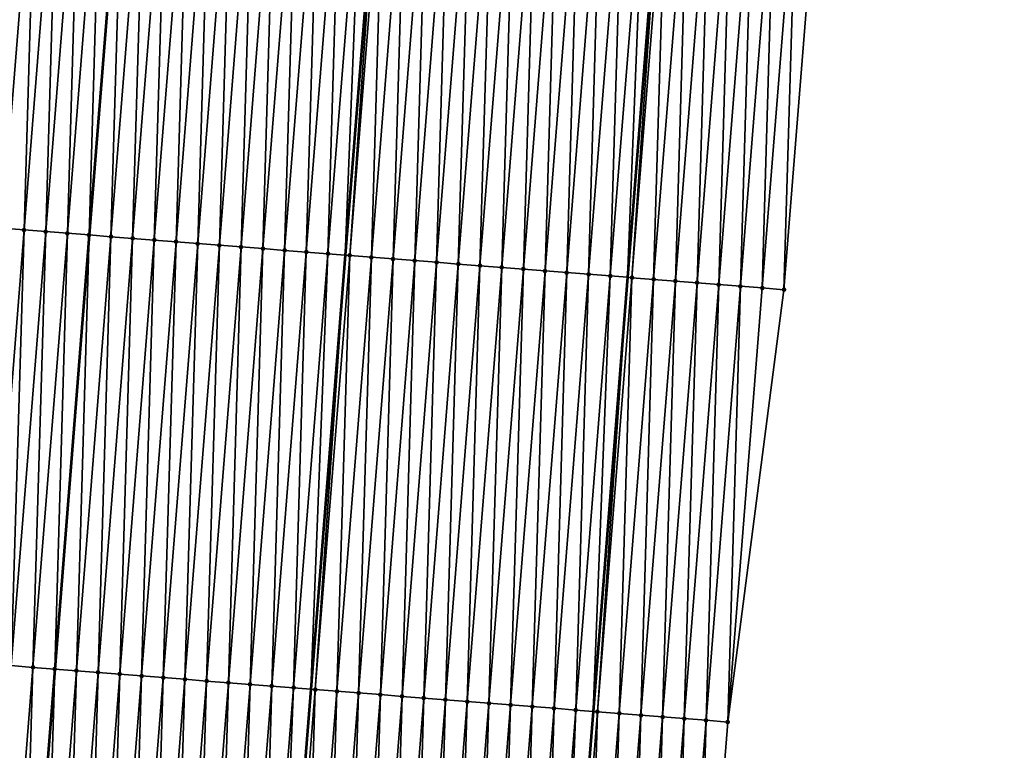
# Model space of a CAD drawing. Header units: feet. Extents: x 2017424 to 2024169, y 808042 to 818730.
# Tile 91 of 256: x 2023631 to 2023676, y 810918 to 810951. Entities that reach past the tile are written whole.
import ezdxf

# ---------------------------------------------------------------- set-up
doc = ezdxf.new("R2010")
doc.units = ezdxf.units.FT
doc.header["$MEASUREMENT"] = 0
for name, color, linetype, lineweight in [('EP_Travel Lane', 172, 'Continuous', 53), ('NB-Road Shots', 141, 'Continuous', 100), ('NB-Road X-Section', 40, 'Continuous', 13), ('STRIPING', 60, 'Continuous', 53)]:
    doc.layers.add(name, color=color, linetype=linetype, lineweight=lineweight)
doc.layers.add('I-77-MM15-17_NB-Surface-BORDER', color=7, linetype='Continuous')
doc.layers.add('I-77-MM15-17_NB-Surface-TIN', color=7, linetype='Continuous')

msp = doc.modelspace()

# ---------------------------------------------------------------- linework, layer by layer
at = {"layer": 'EP_Travel Lane'}
msp.add_polyline3d([(2023669.813001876, 811079.0815994, 312.9386392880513), (2023668.227726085, 811059.155962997, 312.2630088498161), (2023666.642425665, 811039.2300170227, 311.5962407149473), (2023665.057220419, 811019.3052673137, 310.8951805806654), (2023663.472095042, 810999.3815214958, 310.1653296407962), (2023661.88693282, 810979.4573125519, 309.448759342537), (2023660.30184656, 810959.5340583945, 308.7048125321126), (2023658.718660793, 810939.6176349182, 307.9632994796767), (2023657.135323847, 810919.6928421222, 307.2591694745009), (2023655.551953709, 810899.7676316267, 306.566752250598), (2023653.968645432, 810879.8431995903, 305.8525057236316), (2023652.385405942, 810859.9196331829, 305.1139950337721), (2023650.802097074, 810839.9951937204, 304.3999566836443), (2023649.218837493, 810820.0713744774, 303.6685340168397), (2023647.635536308, 810800.147031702, 302.9517941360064), (2023646.052157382, 810780.2217106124, 302.2624712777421), (2023644.468776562, 810760.2963656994, 301.5738164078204), (2023642.827719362, 810740.3338575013, 300.8878444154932), (2023641.169529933, 810720.4142215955, 300.2093608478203), (2023639.511321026, 810700.4943517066, 299.5376250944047), (2023637.853151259, 810680.5749519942, 298.8523299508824), (2023636.194975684, 810660.6554825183, 298.1690445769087), (2023634.536789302, 810640.7358832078, 297.4895052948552)], dxfattribs=at)
at = {"layer": 'I-77-MM15-17_NB-Surface-BORDER', "color": 3, "linetype": 'Continuous', "lineweight": -3}
msp.add_polyline3d([(2023676.020053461, 811078.5914667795, 312.8012137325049), (2023674.431214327, 811058.666424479, 312.1167525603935), (2023672.842362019, 811038.7412169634, 311.4370100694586), (2023672.250479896, 811018.7382064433, 310.7089490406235), (2023670.661716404, 810998.8141127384, 309.9972779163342), (2023669.07291175, 810978.8895028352, 309.3004095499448), (2023667.484151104, 810958.9654448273, 308.5877187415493), (2023665.900176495, 810939.0505454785, 307.8645879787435), (2023663.320089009, 810919.2045290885, 307.1722682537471), (2023661.736897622, 810899.2797827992, 306.4665242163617), (2023660.153716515, 810879.3551658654, 305.7571462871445), (2023658.5705449, 810859.4306684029, 305.0444228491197), (2023656.987395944, 810839.5064560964, 304.3237015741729), (2023656.401191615, 810819.5041246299, 303.572434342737), (2023654.818041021, 810799.5798917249, 302.8523022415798), (2023653.234860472, 810779.6552818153, 302.142727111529), (2023651.651626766, 810759.7300029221, 301.4519064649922), (2023650.038233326, 810739.751978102, 300.7713780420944), (2023648.419253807, 810719.8291083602, 300.0942570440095), (2023646.800261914, 810699.9060863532, 299.4215244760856), (2023644.184538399, 810680.0638487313, 298.7548863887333), (2023642.565586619, 810660.1413203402, 298.0679183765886), (2023640.946620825, 810640.2186194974, 297.3859252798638)], dxfattribs=at)
at = {"layer": 'I-77-MM15-17_NB-Surface-TIN', "color": 128, "linetype": 'Continuous', "lineweight": -3}
for points in [[(2023630.011149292, 810941.8751613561, 308.6188217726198), (2023631.5959503, 810961.8005373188, 309.3474546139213), (2023630.599048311, 810961.8791955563, 309.371263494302)], [(2023630.011149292, 810941.8751613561, 308.6188217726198), (2023631.008062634, 810941.7966484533, 308.5993104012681), (2023631.5959503, 810961.8005373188, 309.3474546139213)], [(2023631.008062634, 810941.7966484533, 308.5993104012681), (2023632.592845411, 810961.7217928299, 309.3261191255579), (2023631.5959503, 810961.8005373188, 309.3474546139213)], [(2023631.008062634, 810941.7966484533, 308.5993104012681), (2023632.004981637, 810941.7182067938, 308.577801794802), (2023632.592845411, 810961.7217928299, 309.3261191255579)], [(2023632.004981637, 810941.7182067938, 308.577801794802), (2023633.58974117, 810961.6430564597, 309.304550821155), (2023632.592845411, 810961.7217928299, 309.3261191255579)], [(2023632.004981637, 810941.7182067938, 308.577801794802), (2023633.0018889, 810941.6396173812, 308.5604352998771), (2023633.58974117, 810961.6430564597, 309.304550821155)], [(2023633.0018889, 810941.6396173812, 308.5604352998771), (2023634.586626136, 810961.5641847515, 309.2868635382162), (2023633.58974117, 810961.6430564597, 309.304550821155)], [(2023633.0018889, 810941.6396173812, 308.5604352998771), (2023633.998793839, 810941.5609987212, 308.5438887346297), (2023634.586626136, 810961.5641847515, 309.2868635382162)], [(2023633.998793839, 810941.5609987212, 308.5438887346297), (2023635.583510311, 810961.4853031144, 309.2694609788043), (2023634.586626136, 810961.5641847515, 309.2868635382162)], [(2023633.998793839, 810941.5609987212, 308.5438887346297), (2023634.006777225, 810941.5603723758, 308.5436657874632), (2023635.583510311, 810961.4853031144, 309.2694609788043)], [(2023635.583510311, 810961.4853031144, 309.2694609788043), (2023634.006777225, 810941.5603723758, 308.5436657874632), (2023635.591491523, 810961.4846732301, 309.2692744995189)], [(2023634.99573079, 810941.4827829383, 308.5160478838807), (2023635.591491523, 810961.4846732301, 309.2692744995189), (2023634.006777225, 810941.5603723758, 308.5436657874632)], [(2023634.99573079, 810941.4827829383, 308.5160478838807), (2023636.580410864, 810961.4066268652, 309.2461686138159), (2023635.591491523, 810961.4846732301, 309.2692744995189)], [(2023634.99573079, 810941.4827829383, 308.5160478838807), (2023635.992663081, 810941.4045085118, 308.4898510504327), (2023636.580410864, 810961.4066268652, 309.2461686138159)], [(2023635.992663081, 810941.4045085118, 308.4898510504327), (2023637.577318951, 810961.3280451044, 309.2201666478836), (2023636.580410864, 810961.4066268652, 309.2461686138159)], [(2023635.992663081, 810941.4045085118, 308.4898510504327), (2023636.989595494, 810941.3262356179, 308.4636112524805), (2023637.577318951, 810961.3280451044, 309.2201666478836)], [(2023636.989595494, 810941.3262356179, 308.4636112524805), (2023638.574223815, 810961.2494229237, 309.1953237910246), (2023637.577318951, 810961.3280451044, 309.2201666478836)], [(2023636.989595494, 810941.3262356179, 308.4636112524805), (2023637.986514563, 810941.2477947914, 308.4420792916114), (2023638.574223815, 810961.2494229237, 309.1953237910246)], [(2023637.986514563, 810941.2477947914, 308.4420792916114), (2023639.571122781, 810961.170726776, 309.172602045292), (2023638.574223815, 810961.2494229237, 309.1953237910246)], [(2023637.986514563, 810941.2477947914, 308.4420792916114), (2023638.983427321, 810941.1692745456, 308.422773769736), (2023639.571122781, 810961.170726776, 309.172602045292)], [(2023638.983427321, 810941.1692745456, 308.422773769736), (2023640.568010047, 810961.0918839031, 309.1540878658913), (2023639.571122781, 810961.170726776, 309.172602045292)], [(2023638.983427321, 810941.1692745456, 308.422773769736), (2023639.980348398, 810941.0908589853, 308.4005334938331), (2023640.568010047, 810961.0918839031, 309.1540878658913)], [(2023639.980348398, 810941.0908589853, 308.4005334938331), (2023641.564910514, 810961.0132065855, 309.1308261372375), (2023640.568010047, 810961.0918839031, 309.1540878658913)], [(2023639.980348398, 810941.0908589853, 308.4005334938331), (2023640.977283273, 810941.0126170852, 308.3734248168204), (2023641.564910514, 810961.0132065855, 309.1308261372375)], [(2023640.977283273, 810941.0126170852, 308.3734248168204), (2023642.561818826, 810960.9346276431, 309.1047433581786), (2023641.564910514, 810961.0132065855, 309.1308261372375)], [(2023640.977283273, 810941.0126170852, 308.3734248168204), (2023641.974224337, 810940.9344530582, 308.3441330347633), (2023642.561818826, 810960.9346276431, 309.1047433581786)], [(2023641.974224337, 810940.9344530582, 308.3441330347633), (2023643.558735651, 810960.8561554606, 309.075599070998), (2023642.561818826, 810960.9346276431, 309.1047433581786)], [(2023641.974224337, 810940.9344530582, 308.3441330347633), (2023642.971165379, 810940.8562887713, 308.3148485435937), (2023643.558735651, 810960.8561554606, 309.075599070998)], [(2023642.971165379, 810940.8562887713, 308.3148485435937), (2023644.555653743, 810960.7776991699, 309.0459990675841), (2023643.558735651, 810960.8561554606, 309.075599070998)], [(2023642.971165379, 810940.8562887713, 308.3148485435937), (2023643.968092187, 810940.7779453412, 308.2905861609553), (2023644.555653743, 810960.7776991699, 309.0459990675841)], [(2023643.968092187, 810940.7779453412, 308.2905861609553), (2023645.552557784, 810960.6990666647, 309.021452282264), (2023644.555653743, 810960.7776991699, 309.0459990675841)], [(2023643.968092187, 810940.7779453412, 308.2905861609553), (2023644.965003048, 810940.6994012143, 308.2719501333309), (2023645.552557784, 810960.6990666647, 309.021452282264)], [(2023644.965003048, 810940.6994012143, 308.2719501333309), (2023646.549446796, 810960.6202456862, 309.0023102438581), (2023645.552557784, 810960.6990666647, 309.021452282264)], [(2023644.965003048, 810940.6994012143, 308.2719501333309), (2023645.75407632, 810940.637071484, 308.2616736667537), (2023646.549446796, 810960.6202456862, 309.0023102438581)], [(2023646.549446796, 810960.6202456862, 309.0023102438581), (2023645.75407632, 810940.637071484, 308.2616736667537), (2023647.346515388, 810960.5572637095, 308.985870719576)], [(2023645.961897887, 810940.6206554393, 308.2589671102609), (2023647.346515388, 810960.5572637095, 308.985870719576), (2023645.75407632, 810940.637071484, 308.2616736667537)], [(2023645.961897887, 810940.6206554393, 308.2589671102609), (2023647.546339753, 810960.5414741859, 308.9817493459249), (2023647.346515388, 810960.5572637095, 308.985870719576)], [(2023645.961897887, 810940.6206554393, 308.2589671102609), (2023646.958826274, 810940.5423318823, 308.2341476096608), (2023647.546339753, 810960.5414741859, 308.9817493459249)], [(2023646.958826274, 810940.5423318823, 308.2341476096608), (2023648.543220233, 810960.4625462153, 308.9656754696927), (2023647.546339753, 810960.5414741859, 308.9817493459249)], [(2023646.958826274, 810940.5423318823, 308.2341476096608), (2023647.955754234, 810940.4640029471, 308.209478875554), (2023648.543220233, 810960.4625462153, 308.9656754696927)], [(2023647.955754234, 810940.4640029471, 308.209478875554), (2023649.540124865, 810960.3839211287, 308.9409159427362), (2023648.543220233, 810960.4625462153, 308.9656754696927)], [(2023647.955754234, 810940.4640029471, 308.209478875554), (2023648.952682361, 810940.3856761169, 308.184751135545), (2023649.540124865, 810960.3839211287, 308.9409159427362)], [(2023648.952682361, 810940.3856761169, 308.184751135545), (2023650.53702073, 810960.3051860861, 308.9193095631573), (2023649.540124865, 810960.3839211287, 308.9409159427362)], [(2023648.952682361, 810940.3856761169, 308.184751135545), (2023649.949592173, 810940.3071187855, 308.1664852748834), (2023650.53702073, 810960.3051860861, 308.9193095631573)], [(2023649.949592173, 810940.3071187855, 308.1664852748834), (2023651.53390396, 810960.226292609, 308.9022465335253), (2023650.53702073, 810960.3051860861, 308.9193095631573)], [(2023649.949592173, 810940.3071187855, 308.1664852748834), (2023650.946496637, 810940.2284941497, 308.1501062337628), (2023651.53390396, 810960.226292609, 308.9022465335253)], [(2023650.946496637, 810940.2284941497, 308.1501062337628), (2023652.530780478, 810960.1473149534, 308.8875974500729), (2023651.53390396, 810960.226292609, 308.9022465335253)], [(2023650.946496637, 810940.2284941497, 308.1501062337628), (2023651.943404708, 810940.1499149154, 308.1324544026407), (2023652.530780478, 810960.1473149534, 308.8875974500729)], [(2023651.943404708, 810940.1499149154, 308.1324544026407), (2023653.527666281, 810960.0684537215, 308.8696097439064), (2023652.530780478, 810960.1473149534, 308.8875974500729)], [(2023651.943404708, 810940.1499149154, 308.1324544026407), (2023652.940324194, 810940.07147934, 308.1107752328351), (2023653.527666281, 810960.0684537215, 308.8696097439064)], [(2023652.940324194, 810940.07147934, 308.1107752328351), (2023654.524560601, 810959.9896993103, 308.8485587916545), (2023653.527666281, 810960.0684537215, 308.8696097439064)], [(2023652.940324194, 810940.07147934, 308.1107752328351), (2023653.937250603, 810939.9931308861, 308.0866536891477), (2023654.524560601, 810959.9896993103, 308.8485587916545)], [(2023653.937250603, 810939.9931308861, 308.0866536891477), (2023655.521464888, 810959.9110699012, 308.8239232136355), (2023654.524560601, 810959.9896993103, 308.8485587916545)], [(2023653.937250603, 810939.9931308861, 308.0866536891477), (2023654.934182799, 810939.9148552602, 308.0604904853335), (2023655.521464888, 810959.9110699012, 308.8239232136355)], [(2023654.934182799, 810939.9148552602, 308.0604904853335), (2023656.518366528, 810959.832407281, 308.800240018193), (2023655.521464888, 810959.9110699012, 308.8239232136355)], [(2023654.934182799, 810939.9148552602, 308.0604904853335), (2023655.931115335, 810939.8365839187, 308.0342071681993), (2023656.518366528, 810959.832407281, 308.800240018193)], [(2023655.931115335, 810939.8365839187, 308.0342071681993), (2023657.515265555, 810959.7537119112, 308.7774959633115), (2023656.518366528, 810959.832407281, 308.800240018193)], [(2023655.931115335, 810939.8365839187, 308.0342071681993), (2023656.928043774, 810939.7582610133, 308.0093693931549), (2023657.515265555, 810959.7537119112, 308.7774959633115)], [(2023656.928043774, 810939.7582610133, 308.0093693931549), (2023658.512165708, 810959.6750306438, 308.7543475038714), (2023657.515265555, 810959.7537119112, 308.7774959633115)], [(2023656.928043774, 810939.7582610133, 308.0093693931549), (2023657.924990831, 810939.6801724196, 307.9779629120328), (2023658.512165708, 810959.6750306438, 308.7543475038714)], [(2023657.924990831, 810939.6801724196, 307.9779629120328), (2023659.509087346, 810959.596618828, 308.7234721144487), (2023658.512165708, 810959.6750306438, 308.7543475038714)], [(2023657.924990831, 810939.6801724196, 307.9779629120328), (2023658.718660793, 810939.6176349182, 307.9632994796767), (2023659.509087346, 810959.596618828, 308.7234721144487)], [(2023659.509087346, 810959.596618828, 308.7234721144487), (2023658.718660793, 810939.6176349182, 307.9632994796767), (2023660.30184656, 810959.5340583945, 308.7048125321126)], [(2023658.921901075, 810939.6016205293, 307.9595445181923), (2023660.30184656, 810959.5340583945, 308.7048125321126), (2023658.718660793, 810939.6176349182, 307.9632994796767)], [(2023658.921901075, 810939.6016205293, 307.9595445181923), (2023660.505988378, 810959.5179485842, 308.7000075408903), (2023660.30184656, 810959.5340583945, 308.7048125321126)], [(2023658.921901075, 810939.6016205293, 307.9595445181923), (2023659.918787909, 810939.5227740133, 307.9493856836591), (2023660.505988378, 810959.5179485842, 308.7000075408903)], [(2023659.918787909, 810939.5227740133, 307.9493856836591), (2023661.50287302, 810959.4390728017, 308.6824370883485), (2023660.505988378, 810959.5179485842, 308.7000075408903)], [(2023659.918787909, 810939.5227740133, 307.9493856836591), (2023660.915688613, 810939.444102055, 307.9343332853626), (2023661.50287302, 810959.4390728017, 308.6824370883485)], [(2023660.915688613, 810939.444102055, 307.9343332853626), (2023662.499753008, 810959.3601386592, 308.6665402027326), (2023661.50287302, 810959.4390728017, 308.6824370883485)], [(2023660.915688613, 810939.444102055, 307.9343332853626), (2023661.912585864, 810939.365386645, 307.9204990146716), (2023662.499753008, 810959.3601386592, 308.6665402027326)], [(2023661.912585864, 810939.365386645, 307.9204990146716), (2023663.496634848, 810959.2812277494, 308.6499770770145), (2023662.499753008, 810959.3601386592, 308.6665402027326)], [(2023661.912585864, 810939.365386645, 307.9204990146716), (2023662.909474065, 810939.286557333, 307.9098578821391), (2023663.496634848, 810959.2812277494, 308.6499770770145)], [(2023662.909474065, 810939.286557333, 307.9098578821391), (2023664.493506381, 810959.2021875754, 308.6371208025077), (2023663.496634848, 810959.2812277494, 308.6499770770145)], [(2023662.909474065, 810939.286557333, 307.9098578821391), (2023663.90636695, 810939.2077869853, 307.897563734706), (2023664.493506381, 810959.2021875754, 308.6371208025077)], [(2023663.90636695, 810939.2077869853, 307.897563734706), (2023665.490373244, 810959.1230888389, 308.6259438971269), (2023664.493506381, 810959.2021875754, 308.6371208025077)], [(2023663.90636695, 810939.2077869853, 307.897563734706), (2023664.903260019, 810939.1290189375, 307.8852051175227), (2023665.490373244, 810959.1230888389, 308.6259438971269)], [(2023664.903260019, 810939.1290189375, 307.8852051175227), (2023666.487253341, 810959.0441560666, 308.6100077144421), (2023665.490373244, 810959.1230888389, 308.6259438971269)], [(2023664.903260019, 810939.1290189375, 307.8852051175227), (2023665.900176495, 810939.0505454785, 307.8645879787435), (2023666.487253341, 810959.0441560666, 308.6100077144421)], [(2023665.900176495, 810939.0505454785, 307.8645879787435), (2023667.484151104, 810958.9654448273, 308.5877187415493), (2023666.487253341, 810959.0441560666, 308.6100077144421)], [(2023629.424904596, 810921.8723218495, 307.8817971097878), (2023631.008062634, 810941.7966484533, 308.5993104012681), (2023630.011149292, 810941.8751613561, 308.6188217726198)], [(2023629.424904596, 810921.8723218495, 307.8817971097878), (2023630.421818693, 810921.7938184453, 307.8620194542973), (2023631.008062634, 810941.7966484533, 308.5993104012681)], [(2023630.421818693, 810921.7938184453, 307.8620194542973), (2023632.004981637, 810941.7182067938, 308.577801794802), (2023631.008062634, 810941.7966484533, 308.5993104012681)], [(2023630.421818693, 810921.7938184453, 307.8620194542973), (2023631.418743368, 810921.715448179, 307.8385094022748), (2023632.004981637, 810941.7182067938, 308.577801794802)], [(2023631.418743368, 810921.715448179, 307.8385094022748), (2023633.0018889, 810941.6396173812, 308.5604352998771), (2023632.004981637, 810941.7182067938, 308.577801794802)], [(2023631.418743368, 810921.715448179, 307.8385094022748), (2023632.415657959, 810921.6369509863, 307.8185576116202), (2023633.0018889, 810941.6396173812, 308.5604352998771)], [(2023632.415657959, 810921.6369509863, 307.8185576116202), (2023633.998793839, 810941.5609987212, 308.5438887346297), (2023633.0018889, 810941.6396173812, 308.5604352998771)], [(2023632.415657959, 810921.6369509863, 307.8185576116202), (2023632.423641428, 810921.636322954, 307.8183814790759), (2023633.998793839, 810941.5609987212, 308.5438887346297)], [(2023633.998793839, 810941.5609987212, 308.5438887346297), (2023632.423641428, 810921.636322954, 307.8183814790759), (2023634.006777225, 810941.5603723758, 308.5436657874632)], [(2023633.412578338, 810921.5585266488, 307.7965633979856), (2023634.006777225, 810941.5603723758, 308.5436657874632), (2023632.423641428, 810921.636322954, 307.8183814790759)], [(2023633.412578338, 810921.5585266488, 307.7965633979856), (2023634.99573079, 810941.4827829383, 308.5160478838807), (2023634.006777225, 810941.5603723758, 308.5436657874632)], [(2023633.412578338, 810921.5585266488, 307.7965633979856), (2023634.409510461, 810921.4802501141, 307.7704256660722), (2023634.99573079, 810941.4827829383, 308.5160478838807)], [(2023634.409510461, 810921.4802501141, 307.7704256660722), (2023635.992663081, 810941.4045085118, 308.4898510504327), (2023634.99573079, 810941.4827829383, 308.5160478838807)], [(2023634.409510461, 810921.4802501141, 307.7704256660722), (2023635.406445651, 810921.4020121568, 307.7432064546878), (2023635.992663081, 810941.4045085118, 308.4898510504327)], [(2023635.406445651, 810921.4020121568, 307.7432064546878), (2023636.989595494, 810941.3262356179, 308.4636112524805), (2023635.992663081, 810941.4045085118, 308.4898510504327)], [(2023635.406445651, 810921.4020121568, 307.7432064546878), (2023636.403362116, 810921.3235385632, 307.7225930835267), (2023636.989595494, 810941.3262356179, 308.4636112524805)], [(2023636.403362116, 810921.3235385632, 307.7225930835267), (2023637.986514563, 810941.2477947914, 308.4420792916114), (2023636.989595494, 810941.3262356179, 308.4636112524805)], [(2023636.403362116, 810921.3235385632, 307.7225930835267), (2023637.400276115, 810921.2450339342, 307.7028497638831), (2023637.986514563, 810941.2477947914, 308.4420792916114)], [(2023637.400276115, 810921.2450339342, 307.7028497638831), (2023638.983427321, 810941.1692745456, 308.422773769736), (2023637.986514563, 810941.2477947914, 308.4420792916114)], [(2023637.400276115, 810921.2450339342, 307.7028497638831), (2023638.397197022, 810921.1666162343, 307.6806694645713), (2023638.983427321, 810941.1692745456, 308.422773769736)], [(2023638.397197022, 810921.1666162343, 307.6806694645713), (2023639.980348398, 810941.0908589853, 308.4005334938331), (2023638.983427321, 810941.1692745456, 308.422773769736)], [(2023638.397197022, 810921.1666162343, 307.6806694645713), (2023639.394126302, 810921.0883039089, 307.6555350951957), (2023639.980348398, 810941.0908589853, 308.4005334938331)], [(2023639.394126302, 810921.0883039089, 307.6555350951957), (2023640.977283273, 810941.0126170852, 308.3734248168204), (2023639.980348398, 810941.0908589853, 308.4005334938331)], [(2023639.394126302, 810921.0883039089, 307.6555350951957), (2023640.391069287, 810921.0101640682, 307.6255652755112), (2023640.977283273, 810941.0126170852, 308.3734248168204)], [(2023640.391069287, 810921.0101640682, 307.6255652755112), (2023641.974224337, 810940.9344530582, 308.3441330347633), (2023640.977283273, 810941.0126170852, 308.3734248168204)], [(2023640.391069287, 810921.0101640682, 307.6255652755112), (2023641.388018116, 810920.9320977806, 307.5935334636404), (2023641.974224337, 810940.9344530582, 308.3441330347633)], [(2023641.388018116, 810920.9320977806, 307.5935334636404), (2023642.971165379, 810940.8562887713, 308.3148485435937), (2023641.974224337, 810940.9344530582, 308.3441330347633)], [(2023641.388018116, 810920.9320977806, 307.5935334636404), (2023642.38494357, 810920.8537373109, 307.5697487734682), (2023642.971165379, 810940.8562887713, 308.3148485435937)], [(2023642.38494357, 810920.8537373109, 307.5697487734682), (2023643.968092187, 810940.7779453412, 308.2905861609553), (2023642.971165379, 810940.8562887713, 308.3148485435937)], [(2023642.38494357, 810920.8537373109, 307.5697487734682), (2023643.381850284, 810920.7751409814, 307.5525761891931), (2023643.968092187, 810940.7779453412, 308.2905861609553)], [(2023643.381850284, 810920.7751409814, 307.5525761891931), (2023644.965003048, 810940.6994012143, 308.2719501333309), (2023643.968092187, 810940.7779453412, 308.2905861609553)], [(2023643.381850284, 810920.7751409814, 307.5525761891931), (2023644.171127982, 810920.7129108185, 307.539073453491), (2023644.965003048, 810940.6994012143, 308.2719501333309)], [(2023644.965003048, 810940.6994012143, 308.2719501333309), (2023644.171127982, 810920.7129108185, 307.539073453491), (2023645.75407632, 810940.637071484, 308.2616736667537)], [(2023644.378756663, 810920.6965404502, 307.5355214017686), (2023645.75407632, 810940.637071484, 308.2616736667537), (2023644.171127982, 810920.7129108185, 307.539073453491)], [(2023644.378756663, 810920.6965404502, 307.5355214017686), (2023645.961897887, 810940.6206554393, 308.2589671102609), (2023645.75407632, 810940.637071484, 308.2616736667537)], [(2023644.378756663, 810920.6965404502, 307.5355214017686), (2023645.375667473, 810920.6179956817, 307.516903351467), (2023645.961897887, 810940.6206554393, 308.2589671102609)], [(2023645.375667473, 810920.6179956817, 307.516903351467), (2023646.958826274, 810940.5423318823, 308.2341476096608), (2023645.961897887, 810940.6206554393, 308.2589671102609)], [(2023645.375667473, 810920.6179956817, 307.516903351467), (2023646.372599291, 810920.5397153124, 307.4908731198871), (2023646.958826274, 810940.5423318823, 308.2341476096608)], [(2023646.372599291, 810920.5397153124, 307.4908731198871), (2023647.955754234, 810940.4640029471, 308.209478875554), (2023646.958826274, 810940.5423318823, 308.2341476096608)], [(2023646.372599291, 810920.5397153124, 307.4908731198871), (2023647.369521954, 810920.4613197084, 307.4680733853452), (2023647.955754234, 810940.4640029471, 308.209478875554)], [(2023647.369521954, 810920.4613197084, 307.4680733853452), (2023648.952682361, 810940.3856761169, 308.184751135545), (2023647.955754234, 810940.4640029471, 308.209478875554)], [(2023647.369521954, 810920.4613197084, 307.4680733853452), (2023648.366432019, 810920.3827655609, 307.4497182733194), (2023648.952682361, 810940.3856761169, 308.184751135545)], [(2023648.366432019, 810920.3827655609, 307.4497182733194), (2023649.949592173, 810940.3071187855, 308.1664852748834), (2023648.952682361, 810940.3856761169, 308.184751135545)], [(2023648.366432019, 810920.3827655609, 307.4497182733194), (2023649.363339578, 810920.3041798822, 307.4322471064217), (2023649.949592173, 810940.3071187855, 308.1664852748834)], [(2023649.363339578, 810920.3041798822, 307.4322471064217), (2023650.946496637, 810940.2284941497, 308.1501062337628), (2023649.949592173, 810940.3071187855, 308.1664852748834)], [(2023649.363339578, 810920.3041798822, 307.4322471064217), (2023650.360244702, 810920.2255635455, 307.4156354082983), (2023650.946496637, 810940.2284941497, 308.1501062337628)], [(2023650.360244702, 810920.2255635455, 307.4156354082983), (2023651.943404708, 810940.1499149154, 308.1324544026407), (2023650.946496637, 810940.2284941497, 308.1501062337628)], [(2023650.360244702, 810920.2255635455, 307.4156354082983), (2023651.357165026, 810920.1471385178, 307.3936605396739), (2023651.943404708, 810940.1499149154, 308.1324544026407)], [(2023651.357165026, 810920.1471385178, 307.3936605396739), (2023652.940324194, 810940.07147934, 308.1107752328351), (2023651.943404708, 810940.1499149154, 308.1324544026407)], [(2023651.357165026, 810920.1471385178, 307.3936605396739), (2023652.35408933, 810920.0687635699, 307.3702817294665), (2023652.940324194, 810940.07147934, 308.1107752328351)], [(2023652.35408933, 810920.0687635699, 307.3702817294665), (2023653.937250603, 810939.9931308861, 308.0866536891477), (2023652.940324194, 810940.07147934, 308.1107752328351)], [(2023652.35408933, 810920.0687635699, 307.3702817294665), (2023653.351019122, 810919.9904576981, 307.3449664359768), (2023653.937250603, 810939.9931308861, 308.0866536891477)], [(2023653.351019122, 810919.9904576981, 307.3449664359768), (2023654.934182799, 810939.9148552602, 308.0604904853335), (2023653.937250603, 810939.9931308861, 308.0866536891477)], [(2023653.351019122, 810919.9904576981, 307.3449664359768), (2023654.347943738, 810919.9120866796, 307.3214774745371), (2023654.934182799, 810939.9148552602, 308.0604904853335)], [(2023654.347943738, 810919.9120866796, 307.3214774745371), (2023655.931115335, 810939.8365839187, 308.0342071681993), (2023654.934182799, 810939.9148552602, 308.0604904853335)], [(2023654.347943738, 810919.9120866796, 307.3214774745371), (2023655.344868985, 810919.8337236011, 307.2977659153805), (2023655.931115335, 810939.8365839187, 308.0342071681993)], [(2023655.344868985, 810919.8337236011, 307.2977659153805), (2023656.928043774, 810939.7582610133, 308.0093693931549), (2023655.931115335, 810939.8365839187, 308.0342071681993)], [(2023655.344868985, 810919.8337236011, 307.2977659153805), (2023656.341804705, 810919.7554923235, 307.2703594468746), (2023656.928043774, 810939.7582610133, 308.0093693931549)], [(2023656.341804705, 810919.7554923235, 307.2703594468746), (2023657.924990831, 810939.6801724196, 307.9779629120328), (2023656.928043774, 810939.7582610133, 308.0093693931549)], [(2023656.341804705, 810919.7554923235, 307.2703594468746), (2023657.135323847, 810919.6928421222, 307.2591694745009), (2023657.924990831, 810939.6801724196, 307.9779629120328)], [(2023657.924990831, 810939.6801724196, 307.9779629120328), (2023657.135323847, 810919.6928421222, 307.2591694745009), (2023658.718660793, 810939.6176349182, 307.9632994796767)], [(2023657.33870259, 810919.6767848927, 307.2563014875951), (2023658.718660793, 810939.6176349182, 307.9632994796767), (2023657.135323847, 810919.6928421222, 307.2591694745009)], [(2023657.33870259, 810919.6767848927, 307.2563014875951), (2023658.921901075, 810939.6016205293, 307.9595445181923), (2023658.718660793, 810939.6176349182, 307.9632994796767)], [(2023657.33870259, 810919.6767848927, 307.2563014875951), (2023658.335605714, 810919.5981434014, 307.2403949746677), (2023658.921901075, 810939.6016205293, 307.9595445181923)], [(2023658.335605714, 810919.5981434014, 307.2403949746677), (2023659.918787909, 810939.5227740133, 307.9493856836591), (2023658.921901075, 810939.6016205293, 307.9595445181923)], [(2023658.335605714, 810919.5981434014, 307.2403949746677), (2023659.332509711, 810919.5195128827, 307.2241808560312), (2023659.918787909, 810939.5227740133, 307.9493856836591)], [(2023659.332509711, 810919.5195128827, 307.2241808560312), (2023660.915688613, 810939.444102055, 307.9343332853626), (2023659.918787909, 810939.5227740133, 307.9493856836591)], [(2023659.332509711, 810919.5195128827, 307.2241808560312), (2023660.329404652, 810919.4407684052, 307.2111614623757), (2023660.915688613, 810939.444102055, 307.9343332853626)], [(2023660.329404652, 810919.4407684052, 307.2111614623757), (2023661.912585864, 810939.365386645, 307.9204990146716), (2023660.915688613, 810939.444102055, 307.9343332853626)], [(2023660.329404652, 810919.4407684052, 307.2111614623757), (2023661.326299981, 810919.3620287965, 307.1980055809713), (2023661.912585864, 810939.365386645, 307.9204990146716)], [(2023661.326299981, 810919.3620287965, 307.1980055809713), (2023662.909474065, 810939.286557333, 307.9098578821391), (2023661.912585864, 810939.365386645, 307.9204990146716)], [(2023661.326299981, 810919.3620287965, 307.1980055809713), (2023662.323187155, 810919.2831865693, 307.1877265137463), (2023662.909474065, 810939.286557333, 307.9098578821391)], [(2023662.323187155, 810919.2831865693, 307.1877265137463), (2023663.90636695, 810939.2077869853, 307.897563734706), (2023662.909474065, 810939.286557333, 307.9098578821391)], [(2023662.323187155, 810919.2831865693, 307.1877265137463), (2023663.320089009, 810919.2045290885, 307.1722682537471), (2023663.90636695, 810939.2077869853, 307.897563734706)], [(2023663.320089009, 810919.2045290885, 307.1722682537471), (2023664.903260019, 810939.1290189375, 307.8852051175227), (2023663.90636695, 810939.2077869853, 307.897563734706)], [(2023663.320089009, 810919.2045290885, 307.1722682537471), (2023665.900176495, 810939.0505454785, 307.8645879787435), (2023664.903260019, 810939.1290189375, 307.8852051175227)], [(2023629.835550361, 810901.7906814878, 307.1333331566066), (2023631.418743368, 810921.715448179, 307.8385094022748), (2023630.421818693, 810921.7938184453, 307.8620194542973)], [(2023629.835550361, 810901.7906814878, 307.1333331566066), (2023630.832461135, 810901.7121362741, 307.1147277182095), (2023631.418743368, 810921.715448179, 307.8385094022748)], [(2023630.832461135, 810901.7121362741, 307.1147277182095), (2023632.415657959, 810921.6369509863, 307.8185576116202), (2023631.418743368, 810921.715448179, 307.8385094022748)], [(2023630.832461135, 810901.7121362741, 307.1147277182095), (2023630.840444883, 810901.7115090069, 307.1145296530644), (2023632.415657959, 810921.6369509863, 307.8185576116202)], [(2023632.415657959, 810921.6369509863, 307.8185576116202), (2023630.840444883, 810901.7115090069, 307.1145296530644), (2023632.423641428, 810921.636322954, 307.8183814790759)], [(2023631.829389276, 810901.6338096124, 307.0899953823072), (2023632.423641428, 810921.636322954, 307.8183814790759), (2023630.840444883, 810901.7115090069, 307.1145296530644)], [(2023631.829389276, 810901.6338096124, 307.0899953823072), (2023633.412578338, 810921.5585266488, 307.7965633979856), (2023632.423641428, 810921.636322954, 307.8183814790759)], [(2023631.829389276, 810901.6338096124, 307.0899953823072), (2023632.826317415, 810901.5554829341, 307.0652635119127), (2023633.412578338, 810921.5585266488, 307.7965633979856)], [(2023632.826317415, 810901.5554829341, 307.0652635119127), (2023634.409510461, 810921.4802501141, 307.7704256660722), (2023633.412578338, 810921.5585266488, 307.7965633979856)], [(2023632.826317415, 810901.5554829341, 307.0652635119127), (2023633.823245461, 810901.4771550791, 307.0405646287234), (2023634.409510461, 810921.4802501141, 307.7704256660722)], [(2023633.823245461, 810901.4771550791, 307.0405646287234), (2023635.406445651, 810921.4020121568, 307.7432064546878), (2023634.409510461, 810921.4802501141, 307.7704256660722)], [(2023633.823245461, 810901.4771550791, 307.0405646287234), (2023634.820163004, 810901.3986950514, 307.0195710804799), (2023635.406445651, 810921.4020121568, 307.7432064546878)], [(2023634.820163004, 810901.3986950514, 307.0195710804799), (2023636.403362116, 810921.3235385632, 307.7225930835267), (2023635.406445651, 810921.4020121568, 307.7432064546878)], [(2023634.820163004, 810901.3986950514, 307.0195710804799), (2023635.817072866, 810901.3201383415, 307.0012879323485), (2023636.403362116, 810921.3235385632, 307.7225930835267)], [(2023635.817072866, 810901.3201383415, 307.0012879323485), (2023637.400276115, 810921.2450339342, 307.7028497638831), (2023636.403362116, 810921.3235385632, 307.7225930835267)], [(2023635.817072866, 810901.3201383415, 307.0012879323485), (2023636.813992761, 810901.2417079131, 306.9794645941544), (2023637.400276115, 810921.2450339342, 307.7028497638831)], [(2023636.813992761, 810901.2417079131, 306.9794645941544), (2023638.397197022, 810921.1666162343, 307.6806694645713), (2023637.400276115, 810921.2450339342, 307.7028497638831)], [(2023636.813992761, 810901.2417079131, 306.9794645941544), (2023637.810927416, 810901.1634632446, 306.9524336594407), (2023638.397197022, 810921.1666162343, 307.6806694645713)], [(2023637.810927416, 810901.1634632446, 306.9524336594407), (2023639.394126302, 810921.0883039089, 307.6555350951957), (2023638.397197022, 810921.1666162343, 307.6806694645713)], [(2023637.810927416, 810901.1634632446, 306.9524336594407), (2023638.807862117, 810901.0852191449, 306.9253867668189), (2023639.394126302, 810921.0883039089, 307.6555350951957)], [(2023638.807862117, 810901.0852191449, 306.9253867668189), (2023640.391069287, 810921.0101640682, 307.6255652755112), (2023639.394126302, 810921.0883039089, 307.6555350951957)], [(2023638.807862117, 810901.0852191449, 306.9253867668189), (2023639.804800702, 810901.0070239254, 306.8969695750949), (2023640.391069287, 810921.0101640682, 307.6255652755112)], [(2023639.804800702, 810901.0070239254, 306.8969695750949), (2023641.388018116, 810920.9320977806, 307.5935334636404), (2023640.391069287, 810921.0101640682, 307.6255652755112)], [(2023639.804800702, 810901.0070239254, 306.8969695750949), (2023640.801728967, 810900.9286988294, 306.8721933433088), (2023641.388018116, 810920.9320977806, 307.5935334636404)], [(2023640.801728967, 810900.9286988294, 306.8721933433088), (2023642.38494357, 810920.8537373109, 307.5697487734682), (2023641.388018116, 810920.9320977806, 307.5935334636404)], [(2023640.801728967, 810900.9286988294, 306.8721933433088), (2023641.79862884, 810900.8500164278, 306.8574338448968), (2023642.38494357, 810920.8537373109, 307.5697487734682)], [(2023641.79862884, 810900.8500164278, 306.8574338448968), (2023643.381850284, 810920.7751409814, 307.5525761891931), (2023642.38494357, 810920.8537373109, 307.5697487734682)], [(2023641.79862884, 810900.8500164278, 306.8574338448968), (2023642.588095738, 810900.7876940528, 306.8460812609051), (2023643.381850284, 810920.7751409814, 307.5525761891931)], [(2023643.381850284, 810920.7751409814, 307.5525761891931), (2023642.588095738, 810900.7876940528, 306.8460812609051), (2023644.171127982, 810920.7129108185, 307.539073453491)], [(2023642.795527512, 810900.7713189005, 306.8430983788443), (2023644.171127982, 810920.7129108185, 307.539073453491), (2023642.588095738, 810900.7876940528, 306.8460812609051)], [(2023642.795527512, 810900.7713189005, 306.8430983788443), (2023644.378756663, 810920.6965404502, 307.5355214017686), (2023644.171127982, 810920.7129108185, 307.539073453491)], [(2023642.795527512, 810900.7713189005, 306.8430983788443), (2023643.792456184, 810900.6929989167, 306.8181788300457), (2023644.378756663, 810920.6965404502, 307.5355214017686)], [(2023643.792456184, 810900.6929989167, 306.8181788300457), (2023645.375667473, 810920.6179956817, 307.516903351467), (2023644.378756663, 810920.6965404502, 307.5355214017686)], [(2023643.792456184, 810900.6929989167, 306.8181788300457), (2023644.789389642, 810900.614739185, 306.7915701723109), (2023645.375667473, 810920.6179956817, 307.516903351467)], [(2023644.789389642, 810900.614739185, 306.7915701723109), (2023646.372599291, 810920.5397153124, 307.4908731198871), (2023645.375667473, 810920.6179956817, 307.516903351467)], [(2023644.789389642, 810900.614739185, 306.7915701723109), (2023645.786305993, 810900.5362641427, 306.7709975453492), (2023646.372599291, 810920.5397153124, 307.4908731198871)], [(2023645.786305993, 810900.5362641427, 306.7709975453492), (2023647.369521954, 810920.4613197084, 307.4680733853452), (2023646.372599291, 810920.5397153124, 307.4908731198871)], [(2023645.786305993, 810900.5362641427, 306.7709975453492), (2023646.78321689, 810900.4577204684, 306.752348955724), (2023647.369521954, 810920.4613197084, 307.4680733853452)], [(2023646.78321689, 810900.4577204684, 306.752348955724), (2023648.366432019, 810920.3827655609, 307.4497182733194), (2023647.369521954, 810920.4613197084, 307.4680733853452)], [(2023646.78321689, 810900.4577204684, 306.752348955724), (2023647.780116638, 810900.3790364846, 306.73763381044), (2023648.366432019, 810920.3827655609, 307.4497182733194)], [(2023647.780116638, 810900.3790364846, 306.73763381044), (2023649.363339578, 810920.3041798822, 307.4322471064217), (2023648.366432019, 810920.3827655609, 307.4497182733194)], [(2023647.780116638, 810900.3790364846, 306.73763381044), (2023648.777028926, 810900.3005103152, 306.7184944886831), (2023649.363339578, 810920.3041798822, 307.4322471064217)], [(2023648.777028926, 810900.3005103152, 306.7184944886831), (2023650.360244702, 810920.2255635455, 307.4156354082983), (2023649.363339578, 810920.3041798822, 307.4322471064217)], [(2023648.777028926, 810900.3005103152, 306.7184944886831), (2023649.773947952, 810900.2220689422, 306.6969779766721), (2023650.360244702, 810920.2255635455, 307.4156354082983)], [(2023649.773947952, 810900.2220689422, 306.6969779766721), (2023651.357165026, 810920.1471385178, 307.3936605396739), (2023650.360244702, 810920.2255635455, 307.4156354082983)], [(2023649.773947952, 810900.2220689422, 306.6969779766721), (2023650.770871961, 810900.1436902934, 306.6737030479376), (2023651.357165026, 810920.1471385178, 307.3936605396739)], [(2023650.770871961, 810900.1436902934, 306.6737030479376), (2023652.35408933, 810920.0687635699, 307.3702817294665), (2023651.357165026, 810920.1471385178, 307.3936605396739)], [(2023650.770871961, 810900.1436902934, 306.6737030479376), (2023651.767793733, 810900.0652834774, 306.6512177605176), (2023652.35408933, 810920.0687635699, 307.3702817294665)], [(2023651.767793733, 810900.0652834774, 306.6512177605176), (2023653.351019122, 810919.9904576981, 307.3449664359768), (2023652.35408933, 810920.0687635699, 307.3702817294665)], [(2023651.767793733, 810900.0652834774, 306.6512177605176), (2023652.764711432, 810899.9868254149, 306.6301691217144), (2023653.351019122, 810919.9904576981, 307.3449664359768)], [(2023652.764711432, 810899.9868254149, 306.6301691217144), (2023654.347943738, 810919.9120866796, 307.3214774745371), (2023653.351019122, 810919.9904576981, 307.3449664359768)], [(2023652.764711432, 810899.9868254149, 306.6301691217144), (2023653.761631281, 810899.9083944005, 306.6083622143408), (2023654.347943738, 810919.9120866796, 307.3214774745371)], [(2023653.761631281, 810899.9083944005, 306.6083622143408), (2023655.344868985, 810919.8337236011, 307.2977659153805), (2023654.347943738, 810919.9120866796, 307.3214774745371)], [(2023653.761631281, 810899.9083944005, 306.6083622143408), (2023654.758558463, 810899.8300556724, 306.5839681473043), (2023655.344868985, 810919.8337236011, 307.2977659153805)], [(2023654.758558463, 810899.8300556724, 306.5839681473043), (2023656.341804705, 810919.7554923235, 307.2703594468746), (2023655.344868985, 810919.8337236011, 307.2977659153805)], [(2023654.758558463, 810899.8300556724, 306.5839681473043), (2023655.551953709, 810899.7676316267, 306.566752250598), (2023656.341804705, 810919.7554923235, 307.2703594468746)], [(2023656.341804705, 810919.7554923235, 307.2703594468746), (2023655.551953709, 810899.7676316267, 306.566752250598), (2023657.135323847, 810919.6928421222, 307.2591694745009)], [(2023655.755477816, 810899.751618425, 306.5623359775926), (2023657.135323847, 810919.6928421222, 307.2591694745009), (2023655.551953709, 810899.7676316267, 306.566752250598)], [(2023655.755477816, 810899.751618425, 306.5623359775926), (2023657.33870259, 810919.6767848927, 307.2563014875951), (2023657.135323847, 810919.6928421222, 307.2591694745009)], [(2023655.755477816, 810899.751618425, 306.5623359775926), (2023656.752391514, 810899.6731100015, 306.542699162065), (2023657.33870259, 810919.6767848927, 307.2563014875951)], [(2023656.752391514, 810899.6731100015, 306.542699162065), (2023658.335605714, 810919.5981434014, 307.2403949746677), (2023657.33870259, 810919.6767848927, 307.2563014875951)], [(2023656.752391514, 810899.6731100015, 306.542699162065), (2023657.749299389, 810899.5945282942, 306.5251167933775), (2023658.335605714, 810919.5981434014, 307.2403949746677)], [(2023657.749299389, 810899.5945282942, 306.5251167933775), (2023659.332509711, 810919.5195128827, 307.2241808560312), (2023658.335605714, 810919.5981434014, 307.2403949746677)], [(2023657.749299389, 810899.5945282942, 306.5251167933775), (2023658.746201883, 810899.5158788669, 306.5094328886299), (2023659.332509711, 810919.5195128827, 307.2241808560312)], [(2023658.746201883, 810899.5158788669, 306.5094328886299), (2023660.329404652, 810919.4407684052, 307.2111614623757), (2023659.332509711, 810919.5195128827, 307.2241808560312)], [(2023658.746201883, 810899.5158788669, 306.5094328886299), (2023659.743092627, 810899.437081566, 306.4978944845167), (2023660.329404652, 810919.4407684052, 307.2111614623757)], [(2023659.743092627, 810899.437081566, 306.4978944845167), (2023661.326299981, 810919.3620287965, 307.1980055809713), (2023660.329404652, 810919.4407684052, 307.2111614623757)], [(2023659.743092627, 810899.437081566, 306.4978944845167), (2023660.739983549, 810899.3582865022, 306.4862933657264), (2023661.326299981, 810919.3620287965, 307.1980055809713)], [(2023660.739983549, 810899.3582865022, 306.4862933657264), (2023662.323187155, 810919.2831865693, 307.1877265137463), (2023661.326299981, 810919.3620287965, 307.1980055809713)], [(2023660.739983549, 810899.3582865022, 306.4862933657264), (2023661.736897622, 810899.2797827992, 306.4665242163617), (2023662.323187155, 810919.2831865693, 307.1877265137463)], [(2023661.736897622, 810899.2797827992, 306.4665242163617), (2023663.320089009, 810919.2045290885, 307.1722682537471), (2023662.323187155, 810919.2831865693, 307.1877265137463)]]:
    msp.add_3dface(points, dxfattribs=at)
at = {"layer": 'NB-Road Shots', "lineweight": 100}
for p in [(2023631.008062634, 810941.7966484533, 308.5993104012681), (2023632.004981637, 810941.7182067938, 308.577801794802), (2023633.0018889, 810941.6396173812, 308.5604352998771), (2023633.998793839, 810941.5609987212, 308.5438887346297), (2023634.99573079, 810941.4827829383, 308.5160478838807), (2023635.992663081, 810941.4045085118, 308.4898510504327), (2023636.989595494, 810941.3262356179, 308.4636112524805), (2023637.986514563, 810941.2477947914, 308.4420792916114), (2023638.983427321, 810941.1692745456, 308.422773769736), (2023639.980348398, 810941.0908589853, 308.4005334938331), (2023640.977283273, 810941.0126170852, 308.3734248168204), (2023641.974224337, 810940.9344530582, 308.3441330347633), (2023642.971165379, 810940.8562887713, 308.3148485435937), (2023643.968092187, 810940.7779453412, 308.2905861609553), (2023644.965003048, 810940.6994012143, 308.2719501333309), (2023645.961897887, 810940.6206554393, 308.2589671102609), (2023646.958826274, 810940.5423318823, 308.2341476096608), (2023647.955754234, 810940.4640029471, 308.209478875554), (2023648.952682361, 810940.3856761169, 308.184751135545), (2023649.949592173, 810940.3071187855, 308.1664852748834), (2023650.946496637, 810940.2284941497, 308.1501062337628), (2023651.943404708, 810940.1499149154, 308.1324544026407), (2023652.940324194, 810940.07147934, 308.1107752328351), (2023653.937250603, 810939.9931308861, 308.0866536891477), (2023654.934182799, 810939.9148552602, 308.0604904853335), (2023655.931115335, 810939.8365839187, 308.0342071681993), (2023656.928043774, 810939.7582610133, 308.0093693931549), (2023657.924990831, 810939.6801724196, 307.9779629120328), (2023658.921901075, 810939.6016205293, 307.9595445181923), (2023659.918787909, 810939.5227740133, 307.9493856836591), (2023660.915688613, 810939.444102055, 307.9343332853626), (2023661.912585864, 810939.365386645, 307.9204990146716), (2023662.909474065, 810939.286557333, 307.9098578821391), (2023663.90636695, 810939.2077869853, 307.897563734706), (2023664.903260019, 810939.1290189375, 307.8852051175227), (2023665.900176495, 810939.0505454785, 307.8645879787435), (2023631.418743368, 810921.715448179, 307.8385094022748), (2023632.415657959, 810921.6369509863, 307.8185576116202), (2023633.412578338, 810921.5585266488, 307.7965633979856), (2023634.409510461, 810921.4802501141, 307.7704256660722), (2023635.406445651, 810921.4020121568, 307.7432064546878), (2023636.403362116, 810921.3235385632, 307.7225930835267), (2023637.400276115, 810921.2450339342, 307.7028497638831), (2023638.397197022, 810921.1666162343, 307.6806694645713), (2023639.394126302, 810921.0883039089, 307.6555350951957), (2023640.391069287, 810921.0101640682, 307.6255652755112), (2023641.388018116, 810920.9320977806, 307.5935334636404), (2023642.38494357, 810920.8537373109, 307.5697487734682), (2023643.381850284, 810920.7751409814, 307.5525761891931), (2023644.378756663, 810920.6965404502, 307.5355214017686), (2023645.375667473, 810920.6179956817, 307.516903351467), (2023646.372599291, 810920.5397153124, 307.4908731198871), (2023647.369521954, 810920.4613197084, 307.4680733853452), (2023648.366432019, 810920.3827655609, 307.4497182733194), (2023649.363339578, 810920.3041798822, 307.4322471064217), (2023650.360244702, 810920.2255635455, 307.4156354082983), (2023651.357165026, 810920.1471385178, 307.3936605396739), (2023652.35408933, 810920.0687635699, 307.3702817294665), (2023653.351019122, 810919.9904576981, 307.3449664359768), (2023654.347943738, 810919.9120866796, 307.3214774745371), (2023655.344868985, 810919.8337236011, 307.2977659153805), (2023656.341804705, 810919.7554923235, 307.2703594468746), (2023657.33870259, 810919.6767848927, 307.2563014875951), (2023658.335605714, 810919.5981434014, 307.2403949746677), (2023659.332509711, 810919.5195128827, 307.2241808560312), (2023660.329404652, 810919.4407684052, 307.2111614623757), (2023661.326299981, 810919.3620287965, 307.1980055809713), (2023662.323187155, 810919.2831865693, 307.1877265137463), (2023663.320089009, 810919.2045290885, 307.1722682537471)]:
    msp.add_point(p, dxfattribs=at)
at = {"layer": 'NB-Road X-Section', "extrusion": (0.07915822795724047, 0.9962204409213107, 0.03576042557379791), "elevation": 968074.8744988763, "flags": 128}
msp.add_lwpolyline([(-1953074.040019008, -34332.86450570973), (-1953073.040019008, -34332.84387537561), (-1953072.040019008, -34332.83150884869), (-1953071.040019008, -34332.81920683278), (-1953070.040019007, -34332.80855888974), (-1953069.040019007, -34332.79471576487), (-1953068.040019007, -34332.77965373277), (-1953067.040019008, -34332.7694883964), (-1953066.040019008, -34332.75105821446), (-1953065.040019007, -34332.71963163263), (-1953064.040019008, -34332.69477796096), (-1953063.040019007, -34332.66847782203), (-1953062.040019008, -34332.6422978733), (-1953061.040019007, -34332.61816089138), (-1953060.040019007, -34332.59646784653), (-1953059.040019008, -34332.57880471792), (-1953058.040019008, -34332.5624151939), (-1953057.040019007, -34332.54413764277), (-1953056.040019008, -34332.51939407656), (-1953055.040019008, -34332.49470955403), (-1953054.040019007, -34332.4698741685), (-1953053.040019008, -34332.45688283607), (-1953052.040019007, -34332.43823488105), (-1953051.040019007, -34332.41395697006), (-1953050.040019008, -34332.38465373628), (-1953049.040019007, -34332.35534320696), (-1953048.040019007, -34332.32821717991), (-1953047.040019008, -34332.30596266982), (-1953046.040019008, -34332.28664479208), (-1953045.040019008, -34332.26509905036), (-1953044.040019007, -34332.23884245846), (-1953043.040019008, -34332.21262885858), (-1953042.040019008, -34332.18477018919), (-1953041.040019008, -34332.16821303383), (-1953040.040019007, -34332.15083542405), (-1953039.040019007, -34332.12931305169), (-1953038.040019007, -34332.10978919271), (-1953037.040019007, -34332.08590933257), (-1953036.040019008, -34332.06366591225), (-1953035.040019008, -34332.04611549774), (-1953034.040019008, -34332.02816311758), (-1953033.040019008, -34332.01004420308), (-1953032.040019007, -34331.98887171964), (-1953031.040019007, -34331.96947282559), (-1953030.408973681, -34331.95506784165), (-1953030.040019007, -34331.95635713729), (-1953029.4660213, -34331.95087892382), (-1953029.362878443, -34331.95243884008), (-1953029.040019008, -34331.96985378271), (-1953028.040019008, -34332.01361526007), (-1953027.040019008, -34332.04864792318), (-1953026.040019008, -34332.09220810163), (-1953025.040019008, -34332.13059935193), (-1953024.040019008, -34332.1664141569), (-1953023.9080213, -34332.17156021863)], dxfattribs=at)
at = {"layer": 'NB-Road X-Section', "extrusion": (0.0791582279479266, 0.9962204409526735, 0.03576042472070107), "elevation": 968054.8745051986, "flags": 128}
msp.add_lwpolyline([(-1953073.040030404, -34332.84077507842), (-1953072.040030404, -34332.82530692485), (-1953071.040030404, -34332.81502127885), (-1953070.040030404, -34332.80185697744), (-1953069.040030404, -34332.78882925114), (-1953068.040030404, -34332.77260475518), (-1953067.040030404, -34332.7566880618), (-1953066.040030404, -34332.74262110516), (-1953065.040030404, -34332.71519709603), (-1953064.040030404, -34332.69147036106), (-1953063.040030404, -34332.66796636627), (-1953062.040030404, -34332.64263487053), (-1953061.040030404, -34332.61924109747), (-1953060.040030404, -34332.59725216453), (-1953059.040030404, -34332.58062983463), (-1953058.040030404, -34332.56314748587), (-1953057.040030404, -34332.54478062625), (-1953056.040030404, -34332.52196629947), (-1953055.040030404, -34332.49591940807), (-1953054.040030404, -34332.47728944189), (-1953053.040030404, -34332.4602237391), (-1953052.040030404, -34332.44304016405), (-1953051.040030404, -34332.41924025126), (-1953050.040030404, -34332.38718793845), (-1953049.040030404, -34332.35719893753), (-1953048.040030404, -34332.33204848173), (-1953047.040030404, -34332.30985398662), (-1953046.040030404, -34332.2900980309), (-1953045.040030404, -34332.26947146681), (-1953044.040030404, -34332.24223483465), (-1953043.040030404, -34332.21608037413), (-1953042.040030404, -34332.19407208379), (-1953041.040030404, -34332.17410752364), (-1953040.040030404, -34332.15058242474), (-1953039.040030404, -34332.13079211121), (-1953038.040030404, -34332.10871850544), (-1953037.040030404, -34332.08493223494), (-1953036.040030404, -34332.06364421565), (-1953035.040030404, -34332.04607423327), (-1953034.040030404, -34332.02766722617), (-1953033.040030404, -34332.00683670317), (-1953032.040030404, -34331.98585359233), (-1953031.040030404, -34331.96443729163), (-1953030.317516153, -34331.94677860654), (-1953030.040030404, -34331.94483917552), (-1953029.783039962, -34331.94373300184), (-1953029.513706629, -34331.94692118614), (-1953029.040030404, -34331.96691182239), (-1953028.040030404, -34332.00604640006), (-1953027.040030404, -34332.04243611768), (-1953026.040030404, -34332.08250133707), (-1953025.040030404, -34332.11680004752), (-1953024.040849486, -34332.15268475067)], dxfattribs=at)
at = {"layer": 'STRIPING'}
for points in [[(2023645.124253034, 811081.0314887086, 313.4746842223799), (2023643.535378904, 811061.10600938, 312.8027477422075), (2023641.946436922, 811041.179679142, 312.1552136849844), (2023640.357623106, 811021.2549561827, 311.4615874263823), (2023638.768881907, 811001.3311439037, 310.7418463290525), (2023637.180187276, 810981.4079156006, 310.0053588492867), (2023635.591491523, 810961.4846732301, 309.2692744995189), (2023634.006777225, 810941.5603723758, 308.5436657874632), (2023632.423641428, 810921.636322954, 307.8183814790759), (2023630.840444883, 810901.7115090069, 307.1145296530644), (2023629.257287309, 810881.7871855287, 306.3969285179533), (2023627.674189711, 810861.8636168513, 305.6581669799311), (2023626.091111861, 810841.9402967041, 304.9124383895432), (2023624.508000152, 810822.0165504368, 304.1786554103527), (2023622.924834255, 810802.092122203, 303.463990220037), (2023621.341606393, 810782.1669141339, 302.7711877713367), (2023619.758323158, 810762.2410091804, 302.0979218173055), (2023618.149529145, 810742.3208662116, 301.4151330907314), (2023616.530581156, 810722.3983810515, 300.726917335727), (2023614.911585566, 810702.4753101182, 300.0555997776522), (2023613.292641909, 810682.5528782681, 299.3658459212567), (2023611.673668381, 810662.6300788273, 298.6866962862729), (2023610.054732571, 810642.7077435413, 297.9941570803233)], [(2023657.05635505, 811080.0885533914, 313.2313273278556), (2023655.437903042, 811060.164881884, 312.5750875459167), (2023653.819519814, 811040.2420570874, 311.8945576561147), (2023652.201209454, 811020.3201293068, 311.1883067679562), (2023650.582953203, 811000.3988676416, 310.462950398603), (2023648.964692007, 810980.4775450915, 309.7393402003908), (2023647.346515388, 810960.5572637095, 308.985870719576), (2023645.75407632, 810940.637071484, 308.2616736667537), (2023644.171127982, 810920.7129108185, 307.539073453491), (2023642.588095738, 810900.7876940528, 306.8460812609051), (2023641.005166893, 810880.8637787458, 306.1166013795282), (2023639.4222558, 810860.940086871, 305.3808590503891), (2023637.839330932, 810841.0162216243, 304.6499757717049), (2023636.256377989, 810821.0920030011, 303.9290003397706), (2023634.673379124, 810801.1672063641, 303.2242315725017), (2023633.090328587, 810781.2417593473, 302.5376916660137), (2023631.507317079, 810761.3168035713, 301.8373803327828), (2023629.871171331, 810741.377380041, 301.1560023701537), (2023628.216836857, 810721.4575390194, 300.474419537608), (2023626.562471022, 810701.5373203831, 299.8037301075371), (2023624.908179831, 810681.6180005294, 299.1071121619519), (2023623.253886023, 810661.6986491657, 298.4114020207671), (2023621.59959188, 810641.7792937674, 297.7158083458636)]]:
    msp.add_polyline3d(points, dxfattribs=at)

doc.saveas('drawing.dxf')
